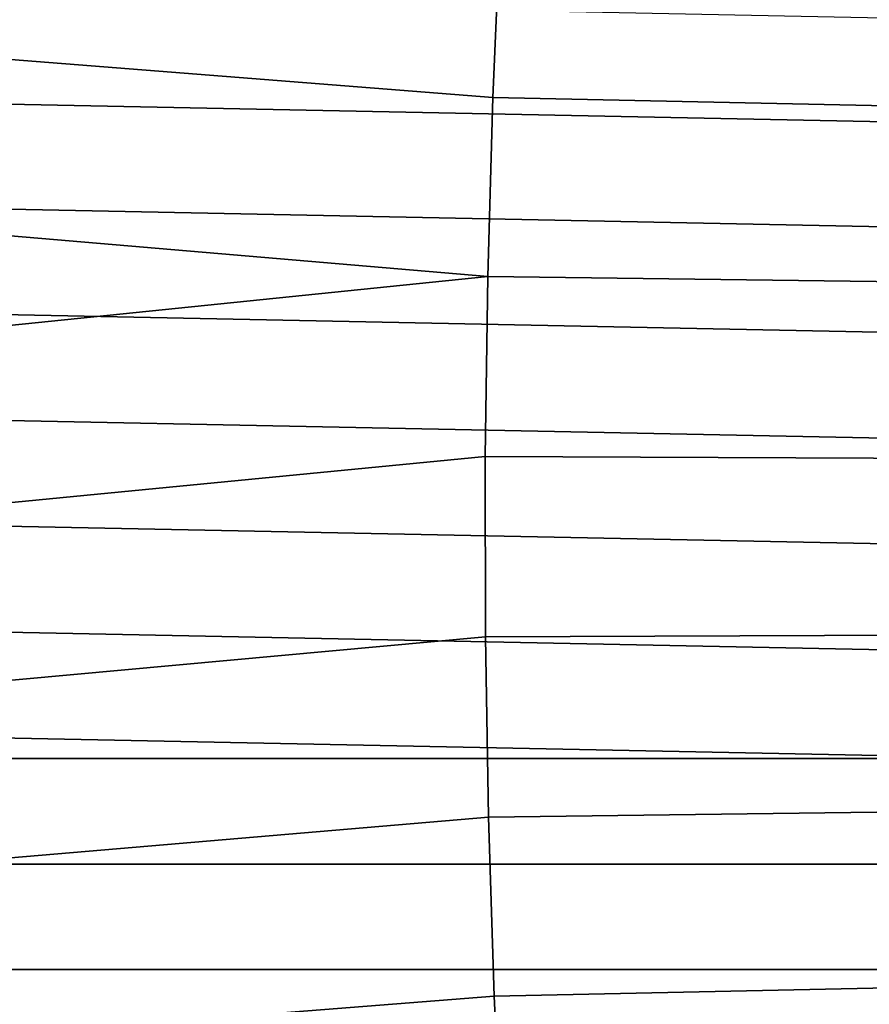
# Model space of a CAD drawing. Header units: metres. Extents: x -25 to 132, y -25 to 47.
# Tile 59 of 153: x 15 to 23, y -4 to 5. Entities that reach past the tile are written whole.
import ezdxf

# ---------------------------------------------------------------- set-up
doc = ezdxf.new("R2010")
doc.units = ezdxf.units.M
doc.layers.add('solid_12_061_031_XXX', color=7, linetype='CONTINUOUS')

msp = doc.modelspace()

# ---------------------------------------------------------------- linework, layer by layer
at = {"layer": 'solid_12_061_031_XXX'}
for points in [[(10.930304, 6.437152, 136.465195), (10.847475, 4.848658, 136.796509), (19.449606, 4.171854, 139.072693), (19.520662, 5.818537, 138.776947)], [(-23.789581, 5.857118), (24.006157, 4.894311), (24.183823, 3.923319), (-24.00618, 4.894193)], [(19.520662, 5.818537, 138.776947), (19.449606, 4.171854, 139.072693), (28.097706, 3.990195, 141.267746), (28.161058, 5.567864, 141.002716)], [(-24.00618, 4.894193), (24.183823, 3.923319), (24.322199, 2.946259), (-24.18384, 3.923211)], [(10.847475, 4.848658, 136.796509), (10.788061, 3.242428, 137.034164), (19.402887, 2.509754, 139.270981), (19.449606, 4.171854, 139.072693)], [(19.449606, 4.171854, 139.072693), (19.402887, 2.509754, 139.270981), (28.056118, 2.399641, 141.445511), (28.097706, 3.990195, 141.267746)], [(-24.18384, 3.923211), (24.322199, 2.946259), (24.421051, 1.965267), (-24.322208, 2.946173)], [(10.788061, 3.242428, 137.034164), (10.752292, 1.624271, 137.177216), (19.402887, 2.509754, 139.270981)], [(-24.322208, 2.946173), (24.421051, 1.965267), (24.480299, 0.982497), (-24.421057, 1.965211)], [(10.740342, 0.000066, 137.224945), (19.380774, 0.83826, 139.370789), (19.402887, 2.509754, 139.270981), (10.752292, 1.624271, 137.177216)], [(19.402887, 2.509754, 139.270981), (19.380774, 0.83826, 139.370789), (28.036573, 0.801222, 141.535034), (28.056118, 2.399641, 141.445511)], [(-24.421057, 1.965211), (24.480299, 0.982497), (24.5, 0), (-24.480301, 0.982471)], [(-24.480301, 0.982471), (24.5, 0), (24.480299, -0.9825), (-24.5, 0)], [(10.752254, -1.624139, 137.177216), (19.383423, -0.836433, 139.371506), (19.380774, 0.83826, 139.370789), (10.740342, 0.000066, 137.224945)], [(19.380774, 0.83826, 139.370789), (19.383423, -0.836433, 139.371506), (28.039221, -0.799876, 141.535736), (28.036573, 0.801222, 141.535034)], [(24.421051, -1.965271), (-24.480301, -0.982469), (-24.5, 0), (24.480299, -0.9825)], [(19.410835, -2.50793, 139.273132), (28.06406, -2.398295, 141.447617), (28.039221, -0.799876, 141.535736), (19.383423, -0.836433, 139.371506)], [(10.787987, -3.242297, 137.034164), (19.410835, -2.50793, 139.273132), (19.383423, -0.836433, 139.371506), (10.752254, -1.624139, 137.177216)], [(24.421051, -1.965271), (-24.421057, -1.965208), (-24.480301, -0.982469)], [(24.322199, -2.946263), (-24.32221, -2.94617), (-24.421057, -1.965208), (24.421051, -1.965271)], [(19.462854, -4.170034, 139.076294), (28.110941, -3.988852, 141.271255), (28.06406, -2.398295, 141.447617), (19.410835, -2.50793, 139.273132)], [(10.847364, -4.848528, 136.796509), (19.462854, -4.170034, 139.076294), (19.410835, -2.50793, 139.273132), (10.787987, -3.242297, 137.034164)], [(24.183823, -3.923323), (-24.18384, -3.923208), (-24.32221, -2.94617), (24.322199, -2.946263)], [(24.006155, -4.894315), (-24.006182, -4.89419), (-24.18384, -3.923208), (24.183823, -3.923323)], [(19.539206, -5.816728, 138.782013), (28.179585, -5.566525, 141.00766), (28.110941, -3.988852, 141.271255), (19.462854, -4.170034, 139.076294)], [(10.930156, -6.437024, 136.465179), (19.539206, -5.816728, 138.782013), (19.462854, -4.170034, 139.076294), (10.847364, -4.848528, 136.796509)]]:
    msp.add_3dface(points, dxfattribs=at)

doc.saveas('drawing.dxf')
